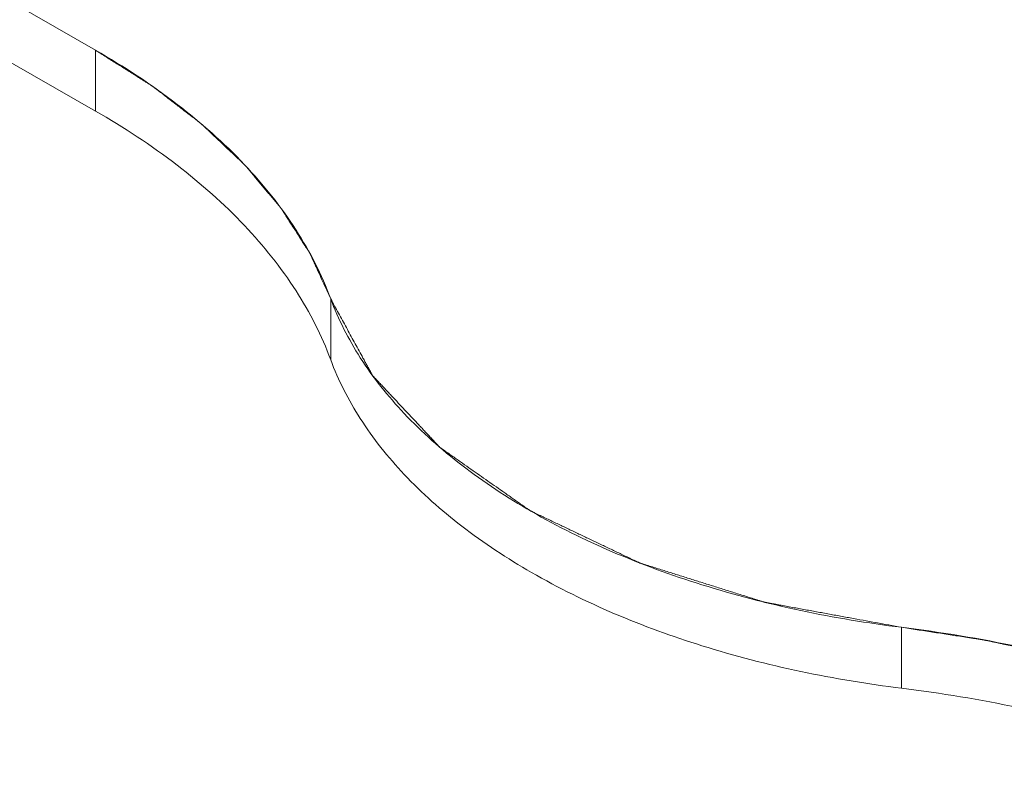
# Model space of a CAD drawing. Header units: centimetres. Extents: x -24.5 to 49.7, y -16.6 to 18.4.
# Tile 102 of 248: x -14.113 to -13.834, y -7.386 to -7.173. Entities that reach past the tile are written whole.
import ezdxf

# ---------------------------------------------------------------- set-up
doc = ezdxf.new("R2010")
doc.units = ezdxf.units.CM
doc.header["$MEASUREMENT"] = 0
doc.layers.add('layer 1', color=7, linetype='Continuous')

msp = doc.modelspace()

# ---------------------------------------------------------------- linework, layer by layer
at = {"layer": 'layer 1', "color": 1, "lineweight": 0}
msp.add_open_spline([(24.98821, 18.39808), (24.98821, 18.39808), (24.98821, -16.60193), (24.98821, -16.60193), (24.98821, -16.60193), (-24.51772, -16.60193), (-24.51772, -16.60193), (-24.51772, -16.60193), (-24.51772, 18.39808), (-24.51772, 18.39808), (-24.51772, 18.39808), (24.98821, 18.39808), (24.98821, 18.39808)], degree=3, knots=[0, 0, 0, 0, 0.25, 0.25, 0.25, 0.5, 0.5, 0.5, 0.75, 0.75, 0.75, 1, 1, 1, 1], dxfattribs=at)
at = {"layer": 'layer 1', "color": 5, "lineweight": 0}
msp.add_open_spline([(-23.26688, 17.18067), (-23.26688, 17.18067), (-23.26688, -15.60944), (-23.26688, -15.60944), (-23.26688, -15.60944), (23.98644, -15.60944), (23.98644, -15.60944)], degree=3, knots=[0, 0, 0, 0, 0.5, 0.5, 0.5, 1, 1, 1, 1], dxfattribs=at)
at = {"layer": 'layer 1', "lineweight": 9}
for points in [[(-18.95873, -7.952), (-18.95873, -7.952), (-13.17496, -4.63457), (-13.17496, -4.63457)], [(-18.91328, -7.95642), (-18.91328, -7.95642), (-13.12951, -4.63898), (-13.12951, -4.63898)], [(-14.4562, -6.77936), (-14.4562, -6.77936), (-13.24876, -7.47192), (-13.24876, -7.47192)], [(-13.26367, -7.47192), (-13.26367, -7.47192), (-14.4562, -6.7879), (-14.4562, -6.7879)], [(-14.09148, -7.18178), (-14.09148, -7.18178), (-14.61719, -6.88024), (-14.61719, -6.88024)], [(-14.09148, -7.19905), (-14.09148, -7.19905), (-14.61719, -6.89752), (-14.61719, -6.89752)], [(-14.09148, -7.18178), (-14.09148, -7.18178), (-14.09148, -7.19905), (-14.09148, -7.19905)], [(-14.0248, -7.25226), (-14.0248, -7.25226), (-14.0248, -7.26954), (-14.0248, -7.26954)], [(-13.86289, -7.34539), (-13.86289, -7.34539), (-13.86289, -7.36267), (-13.86289, -7.36267)]]:
    msp.add_open_spline(points, degree=3, dxfattribs=at)
for points, knots in [([(-14.0248, -7.25226), (-14.02732, -7.24543), (-14.03067, -7.2389), (-14.03462, -7.23276), (-14.03887, -7.22612), (-14.04381, -7.21996), (-14.04922, -7.21425), (-14.0551, -7.20803), (-14.06153, -7.20235), (-14.06832, -7.19714), (-14.07567, -7.19149), (-14.08345, -7.18639), (-14.09148, -7.18178)], [0, 0, 0, 0, 0.25, 0.25, 0.25, 0.5, 0.5, 0.5, 0.75, 0.75, 0.75, 1, 1, 1, 1]), ([(-14.0248, -7.25226), (-14.02516, -7.25146), (-14.02553, -7.25065), (-14.02589, -7.24985), (-14.02627, -7.24905), (-14.02663, -7.24824), (-14.027, -7.24744), (-14.02736, -7.24664), (-14.02773, -7.24583), (-14.0281, -7.24503), (-14.02828, -7.24463), (-14.02847, -7.24423), (-14.02865, -7.24382), (-14.02883, -7.24342), (-14.02901, -7.24302), (-14.0292, -7.24262), (-14.02938, -7.24222), (-14.02956, -7.24182), (-14.02975, -7.24141), (-14.02984, -7.24122), (-14.02994, -7.24101), (-14.03003, -7.24082), (-14.03012, -7.24061), (-14.03021, -7.24041), (-14.0303, -7.24021), (-14.03034, -7.24011), (-14.03039, -7.24001), (-14.03043, -7.23991), (-14.03048, -7.23981), (-14.03053, -7.23971), (-14.03057, -7.23961), (-14.0306, -7.23956), (-14.03062, -7.23951), (-14.03064, -7.23946), (-14.03065, -7.23943), (-14.03067, -7.2394), (-14.03068, -7.23938), (-14.03069, -7.23935), (-14.03072, -7.23933), (-14.03073, -7.23931), (-14.03076, -7.23926), (-14.03079, -7.23921), (-14.03083, -7.23916), (-14.03086, -7.2391), (-14.03089, -7.23905), (-14.03093, -7.239), (-14.03099, -7.23891), (-14.03105, -7.2388), (-14.03112, -7.2387), (-14.03119, -7.2386), (-14.03125, -7.2385), (-14.03131, -7.2384), (-14.03145, -7.2382), (-14.03157, -7.23799), (-14.0317, -7.23779), (-14.03183, -7.23759), (-14.03196, -7.23739), (-14.03209, -7.23718), (-14.03222, -7.23698), (-14.03235, -7.23678), (-14.03248, -7.23658), (-14.03274, -7.23617), (-14.033, -7.23577), (-14.03325, -7.23536), (-14.03377, -7.23456), (-14.03429, -7.23375), (-14.03481, -7.23294), (-14.03532, -7.23213), (-14.03584, -7.23132), (-14.03636, -7.23051), (-14.03662, -7.23011), (-14.03688, -7.22971), (-14.03714, -7.2293), (-14.03727, -7.2291), (-14.0374, -7.2289), (-14.03753, -7.22869), (-14.03766, -7.22849), (-14.03778, -7.22829), (-14.03792, -7.22809), (-14.03804, -7.22789), (-14.03818, -7.22768), (-14.0383, -7.22748), (-14.03837, -7.22738), (-14.03843, -7.22728), (-14.0385, -7.22718), (-14.03856, -7.22708), (-14.03863, -7.22697), (-14.03869, -7.22687), (-14.03873, -7.22683), (-14.03876, -7.22678), (-14.03879, -7.22672), (-14.03882, -7.22667), (-14.03885, -7.22662), (-14.03889, -7.22657), (-14.0389, -7.22654), (-14.03892, -7.22652), (-14.03894, -7.2265), (-14.03895, -7.22647), (-14.03897, -7.22645), (-14.03899, -7.22643), (-14.03903, -7.22638), (-14.03907, -7.22633), (-14.03911, -7.22628), (-14.03919, -7.22619), (-14.03927, -7.22609), (-14.03934, -7.226), (-14.03942, -7.22591), (-14.0395, -7.22581), (-14.03958, -7.22572), (-14.03974, -7.22553), (-14.03989, -7.22535), (-14.04005, -7.22516), (-14.04021, -7.22497), (-14.04036, -7.22479), (-14.04052, -7.2246), (-14.04083, -7.22423), (-14.04115, -7.22385), (-14.04146, -7.22347), (-14.04178, -7.2231), (-14.04209, -7.22273), (-14.0424, -7.22236), (-14.04272, -7.22198), (-14.04303, -7.2216), (-14.04334, -7.22123), (-14.04366, -7.22085), (-14.04397, -7.22048), (-14.04428, -7.22011), (-14.0446, -7.21974), (-14.04491, -7.21936), (-14.04523, -7.21898), (-14.04554, -7.21861), (-14.04585, -7.21824), (-14.04617, -7.21786), (-14.04648, -7.21749), (-14.04679, -7.21711), (-14.04711, -7.21673), (-14.04726, -7.21655), (-14.04743, -7.21636), (-14.04758, -7.21618), (-14.04773, -7.21599), (-14.0479, -7.2158), (-14.04805, -7.21562), (-14.04813, -7.21552), (-14.04821, -7.21543), (-14.04828, -7.21534), (-14.04836, -7.21524), (-14.04844, -7.21515), (-14.04852, -7.21506), (-14.0486, -7.21496), (-14.04868, -7.21487), (-14.04875, -7.21477), (-14.0488, -7.21473), (-14.04883, -7.21468), (-14.04887, -7.21463), (-14.04889, -7.21461), (-14.04892, -7.21458), (-14.04893, -7.21456), (-14.04895, -7.21454), (-14.04897, -7.21451), (-14.04899, -7.21449), (-14.04901, -7.21447), (-14.04904, -7.21444), (-14.04906, -7.21442), (-14.04909, -7.2144), (-14.04911, -7.21437), (-14.04914, -7.21435), (-14.04918, -7.21431), (-14.04923, -7.21426), (-14.04928, -7.21422), (-14.04938, -7.21412), (-14.04948, -7.21403), (-14.04958, -7.21394), (-14.04967, -7.21385), (-14.04977, -7.21376), (-14.04986, -7.21366), (-14.04996, -7.21357), (-14.05006, -7.21348), (-14.05016, -7.21339), (-14.05035, -7.2132), (-14.05055, -7.21302), (-14.05074, -7.21283), (-14.05093, -7.21265), (-14.05113, -7.21246), (-14.05133, -7.21228), (-14.05171, -7.21191), (-14.0521, -7.21154), (-14.05249, -7.21118), (-14.05288, -7.2108), (-14.05326, -7.21044), (-14.05366, -7.21007), (-14.05404, -7.2097), (-14.05443, -7.20934), (-14.05482, -7.20896), (-14.05521, -7.2086), (-14.0556, -7.20823), (-14.05598, -7.20786), (-14.05638, -7.20749), (-14.05676, -7.20712), (-14.05715, -7.20676), (-14.05754, -7.20638), (-14.05793, -7.20602), (-14.05832, -7.20565), (-14.05871, -7.20528), (-14.0591, -7.20491), (-14.05948, -7.20454), (-14.05968, -7.20436), (-14.05988, -7.20417), (-14.06007, -7.20399), (-14.06026, -7.20381), (-14.06046, -7.20362), (-14.06065, -7.20344), (-14.06075, -7.20334), (-14.06085, -7.20325), (-14.06095, -7.20316), (-14.06104, -7.20307), (-14.06114, -7.20298), (-14.06123, -7.20288), (-14.06128, -7.20284), (-14.06133, -7.20279), (-14.06138, -7.20274), (-14.0614, -7.20272), (-14.06143, -7.2027), (-14.06146, -7.20268), (-14.06148, -7.20266), (-14.06151, -7.20264), (-14.06154, -7.20262), (-14.06159, -7.20258), (-14.06165, -7.20253), (-14.0617, -7.20249), (-14.06175, -7.20245), (-14.06181, -7.20241), (-14.06186, -7.20236), (-14.06208, -7.2022), (-14.06229, -7.20203), (-14.06251, -7.20187), (-14.06272, -7.2017), (-14.06294, -7.20154), (-14.06316, -7.20137), (-14.06338, -7.2012), (-14.06359, -7.20104), (-14.06381, -7.20087), (-14.06402, -7.2007), (-14.06424, -7.20054), (-14.06446, -7.20037), (-14.06489, -7.20003), (-14.06532, -7.1997), (-14.06575, -7.19937), (-14.06662, -7.1987), (-14.06748, -7.19804), (-14.06834, -7.19737), (-14.06922, -7.1967), (-14.07008, -7.19604), (-14.07094, -7.19537), (-14.07137, -7.19504), (-14.07181, -7.1947), (-14.07224, -7.19437), (-14.07246, -7.19421), (-14.07267, -7.19404), (-14.07289, -7.19387), (-14.0731, -7.19371), (-14.07332, -7.19354), (-14.07354, -7.19337), (-14.07376, -7.19321), (-14.07397, -7.19304), (-14.07418, -7.19287), (-14.0743, -7.19279), (-14.0744, -7.19271), (-14.07451, -7.19262), (-14.07462, -7.19254), (-14.07473, -7.19246), (-14.07484, -7.19237), (-14.07489, -7.19233), (-14.07494, -7.19229), (-14.075, -7.19225), (-14.07505, -7.1922), (-14.0751, -7.19217), (-14.07516, -7.19213), (-14.07519, -7.1921), (-14.07521, -7.19208), (-14.07524, -7.19206), (-14.07527, -7.19204), (-14.0753, -7.19202), (-14.07533, -7.192), (-14.07539, -7.19196), (-14.07546, -7.19192), (-14.07552, -7.19188), (-14.07565, -7.1918), (-14.07577, -7.19172), (-14.0759, -7.19164), (-14.07603, -7.19156), (-14.07615, -7.19148), (-14.07628, -7.1914), (-14.07653, -7.19124), (-14.07679, -7.19108), (-14.07704, -7.19092), (-14.0773, -7.19076), (-14.07755, -7.19059), (-14.0778, -7.19044), (-14.07831, -7.19012), (-14.07882, -7.18979), (-14.07932, -7.18948), (-14.07983, -7.18915), (-14.08033, -7.18883), (-14.08084, -7.18851), (-14.08134, -7.18819), (-14.08186, -7.18787), (-14.08236, -7.18755), (-14.08338, -7.18691), (-14.08439, -7.18627), (-14.0854, -7.18563), (-14.08642, -7.18499), (-14.08743, -7.18435), (-14.08844, -7.1837), (-14.08945, -7.18306), (-14.09047, -7.18242), (-14.09148, -7.18178)], [0, 0, 0, 0, 0.009524, 0.009524, 0.009524, 0.019048, 0.019048, 0.019048, 0.028571, 0.028571, 0.028571, 0.038095, 0.038095, 0.038095, 0.047619, 0.047619, 0.047619, 0.057143, 0.057143, 0.057143, 0.066667, 0.066667, 0.066667, 0.07619, 0.07619, 0.07619, 0.085714, 0.085714, 0.085714, 0.095238, 0.095238, 0.095238, 0.104762, 0.104762, 0.104762, 0.114286, 0.114286, 0.114286, 0.12381, 0.12381, 0.12381, 0.133333, 0.133333, 0.133333, 0.142857, 0.142857, 0.142857, 0.152381, 0.152381, 0.152381, 0.161905, 0.161905, 0.161905, 0.171429, 0.171429, 0.171429, 0.180952, 0.180952, 0.180952, 0.190476, 0.190476, 0.190476, 0.2, 0.2, 0.2, 0.209524, 0.209524, 0.209524, 0.219048, 0.219048, 0.219048, 0.228571, 0.228571, 0.228571, 0.238095, 0.238095, 0.238095, 0.247619, 0.247619, 0.247619, 0.257143, 0.257143, 0.257143, 0.266667, 0.266667, 0.266667, 0.27619, 0.27619, 0.27619, 0.285714, 0.285714, 0.285714, 0.295238, 0.295238, 0.295238, 0.304762, 0.304762, 0.304762, 0.314286, 0.314286, 0.314286, 0.32381, 0.32381, 0.32381, 0.333333, 0.333333, 0.333333, 0.342857, 0.342857, 0.342857, 0.352381, 0.352381, 0.352381, 0.361905, 0.361905, 0.361905, 0.371429, 0.371429, 0.371429, 0.380952, 0.380952, 0.380952, 0.390476, 0.390476, 0.390476, 0.4, 0.4, 0.4, 0.409524, 0.409524, 0.409524, 0.419048, 0.419048, 0.419048, 0.428571, 0.428571, 0.428571, 0.438095, 0.438095, 0.438095, 0.447619, 0.447619, 0.447619, 0.457143, 0.457143, 0.457143, 0.466667, 0.466667, 0.466667, 0.47619, 0.47619, 0.47619, 0.485714, 0.485714, 0.485714, 0.495238, 0.495238, 0.495238, 0.504762, 0.504762, 0.504762, 0.514286, 0.514286, 0.514286, 0.52381, 0.52381, 0.52381, 0.533333, 0.533333, 0.533333, 0.542857, 0.542857, 0.542857, 0.552381, 0.552381, 0.552381, 0.561905, 0.561905, 0.561905, 0.571429, 0.571429, 0.571429, 0.580952, 0.580952, 0.580952, 0.590476, 0.590476, 0.590476, 0.6, 0.6, 0.6, 0.609524, 0.609524, 0.609524, 0.619048, 0.619048, 0.619048, 0.628571, 0.628571, 0.628571, 0.638095, 0.638095, 0.638095, 0.647619, 0.647619, 0.647619, 0.657143, 0.657143, 0.657143, 0.666667, 0.666667, 0.666667, 0.67619, 0.67619, 0.67619, 0.685714, 0.685714, 0.685714, 0.695238, 0.695238, 0.695238, 0.704762, 0.704762, 0.704762, 0.714286, 0.714286, 0.714286, 0.72381, 0.72381, 0.72381, 0.733333, 0.733333, 0.733333, 0.742857, 0.742857, 0.742857, 0.752381, 0.752381, 0.752381, 0.761905, 0.761905, 0.761905, 0.771429, 0.771429, 0.771429, 0.780952, 0.780952, 0.780952, 0.790476, 0.790476, 0.790476, 0.8, 0.8, 0.8, 0.809524, 0.809524, 0.809524, 0.819048, 0.819048, 0.819048, 0.828571, 0.828571, 0.828571, 0.838095, 0.838095, 0.838095, 0.847619, 0.847619, 0.847619, 0.857143, 0.857143, 0.857143, 0.866667, 0.866667, 0.866667, 0.87619, 0.87619, 0.87619, 0.885714, 0.885714, 0.885714, 0.895238, 0.895238, 0.895238, 0.904762, 0.904762, 0.904762, 0.914286, 0.914286, 0.914286, 0.92381, 0.92381, 0.92381, 0.933333, 0.933333, 0.933333, 0.942857, 0.942857, 0.942857, 0.952381, 0.952381, 0.952381, 0.961905, 0.961905, 0.961905, 0.971429, 0.971429, 0.971429, 0.980952, 0.980952, 0.980952, 0.990476, 0.990476, 0.990476, 1, 1, 1, 1]), ([(-14.0248, -7.26954), (-14.02732, -7.26271), (-14.03067, -7.25616), (-14.03462, -7.25002), (-14.03887, -7.2434), (-14.04381, -7.23723), (-14.04922, -7.23151), (-14.0551, -7.2253), (-14.06153, -7.21962), (-14.06832, -7.2144), (-14.07567, -7.20875), (-14.08345, -7.20366), (-14.09148, -7.19905)], [0, 0, 0, 0, 0.25, 0.25, 0.25, 0.5, 0.5, 0.5, 0.75, 0.75, 0.75, 1, 1, 1, 1]), ([(-14.0248, -7.25226), (-14.02264, -7.2581), (-14.01977, -7.2637), (-14.01641, -7.26895), (-14.01277, -7.27462), (-14.00854, -7.27989), (-14.00393, -7.28478), (-13.99891, -7.29009), (-13.99342, -7.29495), (-13.98763, -7.29942), (-13.98135, -7.30425), (-13.97472, -7.30861), (-13.96785, -7.31256), (-13.96047, -7.31681), (-13.95281, -7.32058), (-13.94498, -7.32395), (-13.93666, -7.32752), (-13.92816, -7.33063), (-13.91951, -7.33333), (-13.90108, -7.3391), (-13.88204, -7.34303), (-13.86289, -7.34539)], [0, 0, 0, 0, 0.142857, 0.142857, 0.142857, 0.285714, 0.285714, 0.285714, 0.428571, 0.428571, 0.428571, 0.571429, 0.571429, 0.571429, 0.714286, 0.714286, 0.714286, 0.857143, 0.857143, 0.857143, 1, 1, 1, 1]), ([(-14.0248, -7.25226), (-14.02405, -7.25362), (-14.02332, -7.25498), (-14.02258, -7.25634), (-14.02183, -7.2577), (-14.02109, -7.25905), (-14.02035, -7.26041), (-14.01998, -7.26109), (-14.01961, -7.26176), (-14.01924, -7.26245), (-14.01887, -7.26313), (-14.0185, -7.2638), (-14.01813, -7.26448), (-14.01776, -7.26516), (-14.01739, -7.26584), (-14.01702, -7.26652), (-14.01665, -7.2672), (-14.01628, -7.26788), (-14.01591, -7.26855), (-14.01573, -7.2689), (-14.01554, -7.26923), (-14.01535, -7.26957), (-14.01517, -7.26992), (-14.01498, -7.27025), (-14.0148, -7.27059), (-14.01462, -7.27093), (-14.01443, -7.27127), (-14.01424, -7.27161), (-14.01415, -7.27178), (-14.01406, -7.27195), (-14.01397, -7.27211), (-14.01387, -7.27229), (-14.01378, -7.27246), (-14.01369, -7.27263), (-14.0136, -7.2728), (-14.01351, -7.27297), (-14.01341, -7.27313), (-14.01337, -7.27322), (-14.01332, -7.27331), (-14.01327, -7.27339), (-14.01322, -7.27348), (-14.01318, -7.27356), (-14.01313, -7.27365), (-14.01311, -7.27369), (-14.01308, -7.27373), (-14.01306, -7.27377), (-14.01304, -7.27382), (-14.01302, -7.27386), (-14.01299, -7.2739), (-14.01299, -7.27392), (-14.01297, -7.27394), (-14.01296, -7.27396), (-14.01295, -7.27398), (-14.01295, -7.27398), (-14.01294, -7.274), (-14.01293, -7.27401), (-14.01292, -7.27401), (-14.01291, -7.27403), (-14.01289, -7.27405), (-14.01287, -7.27406), (-14.01285, -7.27408), (-14.01284, -7.2741), (-14.01282, -7.27412), (-14.0128, -7.27415), (-14.01273, -7.27422), (-14.01265, -7.27431), (-14.01258, -7.27438), (-14.0125, -7.27446), (-14.01242, -7.27455), (-14.01235, -7.27462), (-14.01228, -7.2747), (-14.0122, -7.27479), (-14.01213, -7.27486), (-14.01205, -7.27494), (-14.01197, -7.27502), (-14.0119, -7.2751), (-14.01175, -7.27526), (-14.0116, -7.27542), (-14.01145, -7.27558), (-14.01115, -7.2759), (-14.01086, -7.27622), (-14.01055, -7.27654), (-14.01026, -7.27686), (-14.00996, -7.27717), (-14.00966, -7.27749), (-14.00936, -7.27781), (-14.00906, -7.27813), (-14.00876, -7.27845), (-14.00846, -7.27877), (-14.00817, -7.27909), (-14.00786, -7.27941), (-14.00757, -7.27973), (-14.00727, -7.28005), (-14.00696, -7.28036), (-14.00637, -7.281), (-14.00577, -7.28164), (-14.00517, -7.28228), (-14.00457, -7.28292), (-14.00398, -7.28356), (-14.00338, -7.28419), (-14.00278, -7.28483), (-14.00218, -7.28547), (-14.00158, -7.28611), (-14.00098, -7.28675), (-14.00039, -7.28738), (-13.99979, -7.28802), (-13.99949, -7.28834), (-13.99919, -7.28866), (-13.99889, -7.28897), (-13.99859, -7.2893), (-13.99829, -7.28961), (-13.998, -7.28994), (-13.99769, -7.29025), (-13.99739, -7.29057), (-13.9971, -7.29089), (-13.9968, -7.29121), (-13.9965, -7.29153), (-13.9962, -7.29185), (-13.9959, -7.29216), (-13.9956, -7.29249), (-13.99531, -7.2928), (-13.99515, -7.29296), (-13.995, -7.29313), (-13.99486, -7.29328), (-13.99478, -7.29336), (-13.9947, -7.29344), (-13.99463, -7.29352), (-13.99455, -7.2936), (-13.99448, -7.29368), (-13.99441, -7.29376), (-13.99433, -7.29384), (-13.99426, -7.29392), (-13.99418, -7.294), (-13.9941, -7.29408), (-13.99403, -7.29416), (-13.99396, -7.29424), (-13.99394, -7.29426), (-13.99392, -7.29428), (-13.9939, -7.2943), (-13.99388, -7.29432), (-13.99387, -7.29434), (-13.99384, -7.29436), (-13.99384, -7.29437), (-13.99383, -7.29438), (-13.99382, -7.29439), (-13.99381, -7.2944), (-13.99379, -7.2944), (-13.99378, -7.29442), (-13.99376, -7.29443), (-13.99373, -7.29445), (-13.99371, -7.29447), (-13.99365, -7.2945), (-13.99361, -7.29454), (-13.99356, -7.29457), (-13.99351, -7.29461), (-13.99346, -7.29464), (-13.99341, -7.29468), (-13.99331, -7.29475), (-13.9932, -7.29482), (-13.99311, -7.29489), (-13.99301, -7.29496), (-13.99291, -7.29503), (-13.99281, -7.2951), (-13.99261, -7.29524), (-13.99241, -7.29538), (-13.99221, -7.29552), (-13.99201, -7.29566), (-13.99181, -7.2958), (-13.99161, -7.29594), (-13.99141, -7.29608), (-13.99121, -7.29622), (-13.99101, -7.29636), (-13.99061, -7.29664), (-13.99021, -7.29692), (-13.98981, -7.2972), (-13.98941, -7.29748), (-13.98901, -7.29776), (-13.98861, -7.29804), (-13.98821, -7.29833), (-13.98781, -7.29861), (-13.98741, -7.29888), (-13.98661, -7.29944), (-13.98581, -7.30001), (-13.98501, -7.30057), (-13.98422, -7.30113), (-13.98342, -7.30168), (-13.98261, -7.30225), (-13.98181, -7.30281), (-13.98102, -7.30337), (-13.98022, -7.30393), (-13.97942, -7.30449), (-13.97862, -7.30505), (-13.97782, -7.30561), (-13.97702, -7.30618), (-13.97622, -7.30674), (-13.97542, -7.30729), (-13.97502, -7.30757), (-13.97462, -7.30785), (-13.97422, -7.30814), (-13.97382, -7.30842), (-13.97342, -7.3087), (-13.97302, -7.30898), (-13.97262, -7.30926), (-13.97222, -7.30954), (-13.97182, -7.30982), (-13.97162, -7.30996), (-13.97142, -7.3101), (-13.97122, -7.31024), (-13.97103, -7.31038), (-13.97082, -7.31052), (-13.97063, -7.31066), (-13.97042, -7.3108), (-13.97023, -7.31094), (-13.97002, -7.31108), (-13.96983, -7.31122), (-13.96962, -7.31136), (-13.96943, -7.3115), (-13.96933, -7.31157), (-13.96923, -7.31164), (-13.96912, -7.31171), (-13.96902, -7.31178), (-13.96893, -7.31185), (-13.96883, -7.31192), (-13.96878, -7.31196), (-13.96873, -7.31199), (-13.96867, -7.31203), (-13.96862, -7.31206), (-13.96857, -7.3121), (-13.96853, -7.31213), (-13.96848, -7.31217), (-13.96843, -7.3122), (-13.96838, -7.31224), (-13.96835, -7.31225), (-13.96833, -7.31227), (-13.9683, -7.31229), (-13.96828, -7.31231), (-13.96825, -7.31232), (-13.96822, -7.31234), (-13.9682, -7.31236), (-13.96817, -7.31237), (-13.96813, -7.31239), (-13.9681, -7.3124), (-13.96808, -7.31242), (-13.96804, -7.31243), (-13.96798, -7.31246), (-13.96792, -7.31249), (-13.96787, -7.31251), (-13.9678, -7.31254), (-13.96774, -7.31258), (-13.96768, -7.3126), (-13.96762, -7.31263), (-13.96756, -7.31266), (-13.9675, -7.31269), (-13.96737, -7.31275), (-13.96725, -7.3128), (-13.96713, -7.31286), (-13.96701, -7.31292), (-13.96689, -7.31298), (-13.96677, -7.31303), (-13.96653, -7.31315), (-13.96628, -7.31327), (-13.96604, -7.31338), (-13.9658, -7.3135), (-13.96555, -7.31362), (-13.96531, -7.31373), (-13.96507, -7.31385), (-13.96483, -7.31396), (-13.96458, -7.31408), (-13.96434, -7.31419), (-13.9641, -7.31431), (-13.96385, -7.31442), (-13.96337, -7.31466), (-13.96288, -7.31489), (-13.9624, -7.31512), (-13.96191, -7.31535), (-13.96143, -7.31558), (-13.96094, -7.31582), (-13.96046, -7.31605), (-13.95997, -7.31628), (-13.95948, -7.31651), (-13.95851, -7.31697), (-13.95754, -7.31743), (-13.95657, -7.3179), (-13.9556, -7.31836), (-13.95463, -7.31882), (-13.95366, -7.31929), (-13.95269, -7.31975), (-13.95172, -7.32022), (-13.95075, -7.32067), (-13.94977, -7.32114), (-13.9488, -7.3216), (-13.94783, -7.32206), (-13.94686, -7.32253), (-13.94588, -7.32299), (-13.94491, -7.32345), (-13.94443, -7.32369), (-13.94394, -7.32392), (-13.94346, -7.32415), (-13.94298, -7.32438), (-13.94249, -7.32461), (-13.94201, -7.32484), (-13.94151, -7.32507), (-13.94103, -7.3253), (-13.94054, -7.32553), (-13.9403, -7.32565), (-13.94006, -7.32577), (-13.93982, -7.32589), (-13.93957, -7.326), (-13.93934, -7.32612), (-13.93909, -7.32623), (-13.93884, -7.32634), (-13.9386, -7.32646), (-13.93836, -7.32657), (-13.93824, -7.32664), (-13.93812, -7.32669), (-13.93799, -7.32675), (-13.93787, -7.32681), (-13.93775, -7.32687), (-13.93763, -7.32693), (-13.93757, -7.32695), (-13.93751, -7.32698), (-13.93745, -7.32701), (-13.93739, -7.32704), (-13.93733, -7.32707), (-13.93727, -7.3271), (-13.93724, -7.32712), (-13.93721, -7.32713), (-13.93718, -7.32714), (-13.93714, -7.32716), (-13.93711, -7.32716), (-13.93708, -7.32718), (-13.93704, -7.32719), (-13.93701, -7.3272), (-13.93697, -7.32721), (-13.93694, -7.32722), (-13.9369, -7.32724), (-13.93687, -7.32724), (-13.93673, -7.32728), (-13.93659, -7.32733), (-13.93645, -7.32738), (-13.93631, -7.32742), (-13.93618, -7.32746), (-13.93604, -7.3275), (-13.9359, -7.32754), (-13.93577, -7.32759), (-13.93562, -7.32764), (-13.93548, -7.32768), (-13.93534, -7.32772), (-13.93521, -7.32776), (-13.93493, -7.32785), (-13.93466, -7.32794), (-13.93438, -7.32803), (-13.93383, -7.3282), (-13.93327, -7.32837), (-13.93272, -7.32855), (-13.93216, -7.32872), (-13.93161, -7.32889), (-13.93106, -7.32907), (-13.9305, -7.32924), (-13.92995, -7.32942), (-13.92939, -7.3296), (-13.92884, -7.32976), (-13.92829, -7.32994), (-13.92773, -7.33012), (-13.92718, -7.33029), (-13.92662, -7.33046), (-13.92608, -7.33064), (-13.92496, -7.33099), (-13.92385, -7.33133), (-13.92275, -7.33168), (-13.92164, -7.33203), (-13.92054, -7.33238), (-13.91943, -7.33272), (-13.91832, -7.33307), (-13.91721, -7.33343), (-13.9161, -7.33377), (-13.915, -7.33412), (-13.91389, -7.33447), (-13.91278, -7.33482), (-13.91223, -7.33499), (-13.91168, -7.33516), (-13.91112, -7.33534), (-13.91057, -7.33551), (-13.91002, -7.33569), (-13.90946, -7.33586), (-13.90891, -7.33603), (-13.90835, -7.33621), (-13.9078, -7.33638), (-13.90725, -7.33655), (-13.90669, -7.33673), (-13.90614, -7.3369), (-13.90558, -7.33708), (-13.90503, -7.33725), (-13.90448, -7.33742), (-13.9042, -7.33752), (-13.90393, -7.3376), (-13.90364, -7.33768), (-13.90351, -7.33773), (-13.90337, -7.33778), (-13.90323, -7.33782), (-13.9031, -7.33786), (-13.90296, -7.3379), (-13.90282, -7.33795), (-13.90268, -7.33799), (-13.90254, -7.33804), (-13.9024, -7.33808), (-13.90226, -7.33812), (-13.90213, -7.33817), (-13.90199, -7.33821), (-13.90195, -7.33822), (-13.90192, -7.33823), (-13.90188, -7.33824), (-13.90185, -7.33825), (-13.90181, -7.33827), (-13.90178, -7.33827), (-13.90174, -7.33829), (-13.90171, -7.3383), (-13.90167, -7.3383), (-13.90164, -7.33831), (-13.90159, -7.33832), (-13.90156, -7.33832), (-13.90148, -7.33834), (-13.9014, -7.33835), (-13.90133, -7.33837), (-13.90126, -7.33838), (-13.90118, -7.33839), (-13.9011, -7.33841), (-13.90095, -7.33844), (-13.9008, -7.33846), (-13.90065, -7.33849), (-13.9005, -7.33852), (-13.90034, -7.33855), (-13.90019, -7.33858), (-13.89989, -7.33863), (-13.89958, -7.33868), (-13.89928, -7.33874), (-13.89898, -7.33879), (-13.89868, -7.33885), (-13.89837, -7.33891), (-13.89807, -7.33896), (-13.89776, -7.33902), (-13.89746, -7.33908), (-13.89686, -7.33918), (-13.89625, -7.33929), (-13.89564, -7.33941), (-13.89504, -7.33952), (-13.89443, -7.33963), (-13.89382, -7.33974), (-13.89322, -7.33985), (-13.89261, -7.33996), (-13.892, -7.34007), (-13.89079, -7.34029), (-13.88958, -7.34052), (-13.88836, -7.34073), (-13.88715, -7.34096), (-13.88594, -7.34118), (-13.88473, -7.3414), (-13.88351, -7.34163), (-13.8823, -7.34184), (-13.88109, -7.34207), (-13.87987, -7.34229), (-13.87866, -7.34251), (-13.87745, -7.34273), (-13.87502, -7.34318), (-13.87259, -7.34362), (-13.87017, -7.34406), (-13.86774, -7.34451), (-13.86531, -7.34495), (-13.86289, -7.34539)], [0, 0, 0, 0, 0.00641, 0.00641, 0.00641, 0.012821, 0.012821, 0.012821, 0.019231, 0.019231, 0.019231, 0.025641, 0.025641, 0.025641, 0.032051, 0.032051, 0.032051, 0.038462, 0.038462, 0.038462, 0.044872, 0.044872, 0.044872, 0.051282, 0.051282, 0.051282, 0.057692, 0.057692, 0.057692, 0.064103, 0.064103, 0.064103, 0.070513, 0.070513, 0.070513, 0.076923, 0.076923, 0.076923, 0.083333, 0.083333, 0.083333, 0.089744, 0.089744, 0.089744, 0.096154, 0.096154, 0.096154, 0.102564, 0.102564, 0.102564, 0.108974, 0.108974, 0.108974, 0.115385, 0.115385, 0.115385, 0.121795, 0.121795, 0.121795, 0.128205, 0.128205, 0.128205, 0.134615, 0.134615, 0.134615, 0.141026, 0.141026, 0.141026, 0.147436, 0.147436, 0.147436, 0.153846, 0.153846, 0.153846, 0.160256, 0.160256, 0.160256, 0.166667, 0.166667, 0.166667, 0.173077, 0.173077, 0.173077, 0.179487, 0.179487, 0.179487, 0.185897, 0.185897, 0.185897, 0.192308, 0.192308, 0.192308, 0.198718, 0.198718, 0.198718, 0.205128, 0.205128, 0.205128, 0.211538, 0.211538, 0.211538, 0.217949, 0.217949, 0.217949, 0.224359, 0.224359, 0.224359, 0.230769, 0.230769, 0.230769, 0.237179, 0.237179, 0.237179, 0.24359, 0.24359, 0.24359, 0.25, 0.25, 0.25, 0.25641, 0.25641, 0.25641, 0.262821, 0.262821, 0.262821, 0.269231, 0.269231, 0.269231, 0.275641, 0.275641, 0.275641, 0.282051, 0.282051, 0.282051, 0.288462, 0.288462, 0.288462, 0.294872, 0.294872, 0.294872, 0.301282, 0.301282, 0.301282, 0.307692, 0.307692, 0.307692, 0.314103, 0.314103, 0.314103, 0.320513, 0.320513, 0.320513, 0.326923, 0.326923, 0.326923, 0.333333, 0.333333, 0.333333, 0.339744, 0.339744, 0.339744, 0.346154, 0.346154, 0.346154, 0.352564, 0.352564, 0.352564, 0.358974, 0.358974, 0.358974, 0.365385, 0.365385, 0.365385, 0.371795, 0.371795, 0.371795, 0.378205, 0.378205, 0.378205, 0.384615, 0.384615, 0.384615, 0.391026, 0.391026, 0.391026, 0.397436, 0.397436, 0.397436, 0.403846, 0.403846, 0.403846, 0.410256, 0.410256, 0.410256, 0.416667, 0.416667, 0.416667, 0.423077, 0.423077, 0.423077, 0.429487, 0.429487, 0.429487, 0.435897, 0.435897, 0.435897, 0.442308, 0.442308, 0.442308, 0.448718, 0.448718, 0.448718, 0.455128, 0.455128, 0.455128, 0.461538, 0.461538, 0.461538, 0.467949, 0.467949, 0.467949, 0.474359, 0.474359, 0.474359, 0.480769, 0.480769, 0.480769, 0.487179, 0.487179, 0.487179, 0.49359, 0.49359, 0.49359, 0.5, 0.5, 0.5, 0.50641, 0.50641, 0.50641, 0.512821, 0.512821, 0.512821, 0.519231, 0.519231, 0.519231, 0.525641, 0.525641, 0.525641, 0.532051, 0.532051, 0.532051, 0.538462, 0.538462, 0.538462, 0.544872, 0.544872, 0.544872, 0.551282, 0.551282, 0.551282, 0.557692, 0.557692, 0.557692, 0.564103, 0.564103, 0.564103, 0.570513, 0.570513, 0.570513, 0.576923, 0.576923, 0.576923, 0.583333, 0.583333, 0.583333, 0.589744, 0.589744, 0.589744, 0.596154, 0.596154, 0.596154, 0.602564, 0.602564, 0.602564, 0.608974, 0.608974, 0.608974, 0.615385, 0.615385, 0.615385, 0.621795, 0.621795, 0.621795, 0.628205, 0.628205, 0.628205, 0.634615, 0.634615, 0.634615, 0.641026, 0.641026, 0.641026, 0.647436, 0.647436, 0.647436, 0.653846, 0.653846, 0.653846, 0.660256, 0.660256, 0.660256, 0.666667, 0.666667, 0.666667, 0.673077, 0.673077, 0.673077, 0.679487, 0.679487, 0.679487, 0.685897, 0.685897, 0.685897, 0.692308, 0.692308, 0.692308, 0.698718, 0.698718, 0.698718, 0.705128, 0.705128, 0.705128, 0.711538, 0.711538, 0.711538, 0.717949, 0.717949, 0.717949, 0.724359, 0.724359, 0.724359, 0.730769, 0.730769, 0.730769, 0.737179, 0.737179, 0.737179, 0.74359, 0.74359, 0.74359, 0.75, 0.75, 0.75, 0.75641, 0.75641, 0.75641, 0.762821, 0.762821, 0.762821, 0.769231, 0.769231, 0.769231, 0.775641, 0.775641, 0.775641, 0.782051, 0.782051, 0.782051, 0.788462, 0.788462, 0.788462, 0.794872, 0.794872, 0.794872, 0.801282, 0.801282, 0.801282, 0.807692, 0.807692, 0.807692, 0.814103, 0.814103, 0.814103, 0.820513, 0.820513, 0.820513, 0.826923, 0.826923, 0.826923, 0.833333, 0.833333, 0.833333, 0.839744, 0.839744, 0.839744, 0.846154, 0.846154, 0.846154, 0.852564, 0.852564, 0.852564, 0.858974, 0.858974, 0.858974, 0.865385, 0.865385, 0.865385, 0.871795, 0.871795, 0.871795, 0.878205, 0.878205, 0.878205, 0.884615, 0.884615, 0.884615, 0.891026, 0.891026, 0.891026, 0.897436, 0.897436, 0.897436, 0.903846, 0.903846, 0.903846, 0.910256, 0.910256, 0.910256, 0.916667, 0.916667, 0.916667, 0.923077, 0.923077, 0.923077, 0.929487, 0.929487, 0.929487, 0.935897, 0.935897, 0.935897, 0.942308, 0.942308, 0.942308, 0.948718, 0.948718, 0.948718, 0.955128, 0.955128, 0.955128, 0.961538, 0.961538, 0.961538, 0.967949, 0.967949, 0.967949, 0.974359, 0.974359, 0.974359, 0.980769, 0.980769, 0.980769, 0.987179, 0.987179, 0.987179, 0.99359, 0.99359, 0.99359, 1, 1, 1, 1]), ([(-13.86289, -7.36267), (-13.88204, -7.3603), (-13.90104, -7.35638), (-13.91951, -7.3506), (-13.93629, -7.34536), (-13.95264, -7.33858), (-13.96784, -7.32983), (-13.97472, -7.32587), (-13.98135, -7.32152), (-13.98763, -7.31668), (-13.99342, -7.31223), (-13.99891, -7.30736), (-14.00393, -7.30205), (-14.00854, -7.29716), (-14.01277, -7.29188), (-14.01641, -7.28621), (-14.01977, -7.28096), (-14.02264, -7.27537), (-14.0248, -7.26954)], [0, 0, 0, 0, 0.166667, 0.166667, 0.166667, 0.333333, 0.333333, 0.333333, 0.5, 0.5, 0.5, 0.666667, 0.666667, 0.666667, 0.833333, 0.833333, 0.833333, 1, 1, 1, 1]), ([(-13.74068, -7.38356), (-13.75839, -7.3734), (-13.77743, -7.36552), (-13.79698, -7.35942), (-13.81848, -7.3527), (-13.8406, -7.34815), (-13.86289, -7.34539)], [0, 0, 0, 0, 0.5, 0.5, 0.5, 1, 1, 1, 1]), ([(-13.74068, -7.38356), (-13.74282, -7.38244), (-13.74497, -7.38132), (-13.7471, -7.38021), (-13.74818, -7.37965), (-13.74925, -7.37909), (-13.75032, -7.37853), (-13.75086, -7.37825), (-13.75139, -7.37797), (-13.75192, -7.37769), (-13.75246, -7.37741), (-13.753, -7.37713), (-13.75353, -7.37685), (-13.75407, -7.37657), (-13.7546, -7.37629), (-13.75514, -7.37602), (-13.75541, -7.37588), (-13.75568, -7.37574), (-13.75594, -7.3756), (-13.75621, -7.37545), (-13.75648, -7.37531), (-13.75674, -7.37517), (-13.75688, -7.3751), (-13.75701, -7.37503), (-13.75714, -7.37496), (-13.75729, -7.37489), (-13.75742, -7.37483), (-13.75755, -7.37476), (-13.75762, -7.37472), (-13.75769, -7.37469), (-13.75775, -7.37465), (-13.75778, -7.37463), (-13.75782, -7.37462), (-13.75785, -7.3746), (-13.75789, -7.37458), (-13.75792, -7.37457), (-13.75796, -7.37456), (-13.75804, -7.37452), (-13.75811, -7.37449), (-13.75818, -7.37446), (-13.75825, -7.37443), (-13.75833, -7.3744), (-13.7584, -7.37437), (-13.75868, -7.37424), (-13.75898, -7.37412), (-13.75927, -7.37399), (-13.75956, -7.37387), (-13.75984, -7.37374), (-13.76013, -7.37362), (-13.76043, -7.37349), (-13.76071, -7.37337), (-13.761, -7.37324), (-13.76129, -7.37312), (-13.76158, -7.373), (-13.76187, -7.37287), (-13.76245, -7.37262), (-13.76303, -7.37237), (-13.76361, -7.37212), (-13.76477, -7.37163), (-13.76592, -7.37113), (-13.76708, -7.37063), (-13.76824, -7.37013), (-13.7694, -7.36963), (-13.77056, -7.36913), (-13.77114, -7.36888), (-13.77171, -7.36863), (-13.7723, -7.36838), (-13.77258, -7.36826), (-13.77287, -7.36813), (-13.77316, -7.36801), (-13.77345, -7.36788), (-13.77374, -7.36776), (-13.77403, -7.36763), (-13.77432, -7.36751), (-13.77461, -7.36739), (-13.7749, -7.36726), (-13.77504, -7.3672), (-13.77519, -7.36713), (-13.77533, -7.36707), (-13.77548, -7.36701), (-13.77563, -7.36695), (-13.77577, -7.36689), (-13.77584, -7.36685), (-13.77591, -7.36683), (-13.77598, -7.36679), (-13.77605, -7.36676), (-13.77613, -7.36673), (-13.7762, -7.3667), (-13.77624, -7.36669), (-13.77627, -7.36666), (-13.77631, -7.36665), (-13.77635, -7.36664), (-13.77638, -7.36662), (-13.77643, -7.36661), (-13.7765, -7.36658), (-13.77659, -7.36655), (-13.77667, -7.36652), (-13.77683, -7.36647), (-13.77699, -7.36641), (-13.77715, -7.36635), (-13.77731, -7.3663), (-13.77747, -7.36624), (-13.77763, -7.36619), (-13.77795, -7.36607), (-13.77827, -7.36596), (-13.77859, -7.36585), (-13.77891, -7.36574), (-13.77923, -7.36562), (-13.77955, -7.36551), (-13.78019, -7.36529), (-13.78083, -7.36507), (-13.78147, -7.36484), (-13.78212, -7.36462), (-13.78276, -7.36439), (-13.7834, -7.36417), (-13.78404, -7.36394), (-13.78468, -7.36372), (-13.78532, -7.36349), (-13.78596, -7.36327), (-13.7866, -7.36305), (-13.78724, -7.36282), (-13.78788, -7.3626), (-13.78853, -7.36237), (-13.78917, -7.36215), (-13.78981, -7.36192), (-13.79045, -7.3617), (-13.79109, -7.36148), (-13.79173, -7.36125), (-13.79237, -7.36103), (-13.79301, -7.3608), (-13.79333, -7.36069), (-13.79365, -7.36058), (-13.79397, -7.36047), (-13.7943, -7.36035), (-13.79461, -7.36024), (-13.79494, -7.36013), (-13.79525, -7.36002), (-13.79558, -7.3599), (-13.7959, -7.35979), (-13.79605, -7.35974), (-13.79622, -7.35968), (-13.79638, -7.35962), (-13.79645, -7.35959), (-13.79654, -7.35957), (-13.79662, -7.35954), (-13.7967, -7.35951), (-13.79678, -7.35948), (-13.79685, -7.35945), (-13.79694, -7.35943), (-13.79702, -7.35941), (-13.7971, -7.35939), (-13.79719, -7.35936), (-13.79726, -7.35934), (-13.79735, -7.35932), (-13.79751, -7.35927), (-13.79767, -7.35923), (-13.79783, -7.35918), (-13.79816, -7.3591), (-13.79849, -7.359), (-13.79881, -7.35891), (-13.79914, -7.35882), (-13.79946, -7.35873), (-13.79979, -7.35864), (-13.80012, -7.35855), (-13.80044, -7.35846), (-13.80077, -7.35837), (-13.80142, -7.35818), (-13.80207, -7.35801), (-13.80272, -7.35782), (-13.80337, -7.35764), (-13.80402, -7.35746), (-13.80468, -7.35728), (-13.80532, -7.3571), (-13.80598, -7.35692), (-13.80663, -7.35673), (-13.80728, -7.35655), (-13.80793, -7.35637), (-13.80858, -7.35619), (-13.80924, -7.35601), (-13.80988, -7.35583), (-13.81054, -7.35565), (-13.81119, -7.35546), (-13.81184, -7.35528), (-13.81249, -7.3551), (-13.81314, -7.35492), (-13.81379, -7.35474), (-13.81444, -7.35456), (-13.81477, -7.35447), (-13.8151, -7.35437), (-13.81542, -7.35428), (-13.81575, -7.35419), (-13.81607, -7.35411), (-13.8164, -7.35402), (-13.81656, -7.35397), (-13.81673, -7.35392), (-13.81689, -7.35387), (-13.81705, -7.35383), (-13.81721, -7.35379), (-13.81737, -7.35374), (-13.81746, -7.35372), (-13.81754, -7.35369), (-13.81762, -7.35367), (-13.8177, -7.35365), (-13.81779, -7.35364), (-13.81787, -7.35361), (-13.81796, -7.35359), (-13.81804, -7.35358), (-13.81813, -7.35356), (-13.81821, -7.35354), (-13.81829, -7.35352), (-13.81838, -7.3535), (-13.81872, -7.35343), (-13.81906, -7.35336), (-13.8194, -7.35328), (-13.81973, -7.35321), (-13.82007, -7.35314), (-13.82042, -7.35307), (-13.82075, -7.353), (-13.82109, -7.35293), (-13.82143, -7.35285), (-13.82177, -7.35278), (-13.82211, -7.3527), (-13.82245, -7.35263), (-13.82313, -7.35248), (-13.8238, -7.35234), (-13.82449, -7.3522), (-13.82584, -7.35191), (-13.8272, -7.35161), (-13.82855, -7.35132), (-13.82991, -7.35103), (-13.83127, -7.35074), (-13.83262, -7.35045), (-13.8333, -7.35031), (-13.83398, -7.35016), (-13.83466, -7.35002), (-13.835, -7.34994), (-13.83533, -7.34987), (-13.83567, -7.3498), (-13.83602, -7.34972), (-13.83635, -7.34965), (-13.83669, -7.34957), (-13.83703, -7.3495), (-13.83737, -7.34943), (-13.83771, -7.34936), (-13.83788, -7.34932), (-13.83805, -7.34929), (-13.83822, -7.34925), (-13.83838, -7.34922), (-13.83856, -7.34918), (-13.83873, -7.34914), (-13.83881, -7.34912), (-13.8389, -7.3491), (-13.83898, -7.34909), (-13.83907, -7.34907), (-13.83915, -7.34905), (-13.83923, -7.34903), (-13.83928, -7.34903), (-13.83932, -7.34901), (-13.83936, -7.34901), (-13.8394, -7.349), (-13.83945, -7.34899), (-13.83949, -7.34898), (-13.83959, -7.34897), (-13.83968, -7.34896), (-13.83977, -7.34894), (-13.83996, -7.34891), (-13.84014, -7.34889), (-13.84032, -7.34886), (-13.84051, -7.34883), (-13.84069, -7.3488), (-13.84087, -7.34877), (-13.84124, -7.34872), (-13.84161, -7.34866), (-13.84198, -7.3486), (-13.84234, -7.34855), (-13.84271, -7.34849), (-13.84307, -7.34844), (-13.84381, -7.34832), (-13.84454, -7.34821), (-13.84528, -7.3481), (-13.84601, -7.34799), (-13.84675, -7.34787), (-13.84748, -7.34776), (-13.84821, -7.34765), (-13.84895, -7.34754), (-13.84968, -7.34742), (-13.85115, -7.34719), (-13.85261, -7.34697), (-13.85408, -7.34674), (-13.85555, -7.34652), (-13.85701, -7.34629), (-13.85848, -7.34607), (-13.85995, -7.34584), (-13.86142, -7.34562), (-13.86289, -7.34539)], [0, 0, 0, 0, 0.010204, 0.010204, 0.010204, 0.020408, 0.020408, 0.020408, 0.030612, 0.030612, 0.030612, 0.040816, 0.040816, 0.040816, 0.05102, 0.05102, 0.05102, 0.061224, 0.061224, 0.061224, 0.071429, 0.071429, 0.071429, 0.081633, 0.081633, 0.081633, 0.091837, 0.091837, 0.091837, 0.102041, 0.102041, 0.102041, 0.112245, 0.112245, 0.112245, 0.122449, 0.122449, 0.122449, 0.132653, 0.132653, 0.132653, 0.142857, 0.142857, 0.142857, 0.153061, 0.153061, 0.153061, 0.163265, 0.163265, 0.163265, 0.173469, 0.173469, 0.173469, 0.183673, 0.183673, 0.183673, 0.193878, 0.193878, 0.193878, 0.204082, 0.204082, 0.204082, 0.214286, 0.214286, 0.214286, 0.22449, 0.22449, 0.22449, 0.234694, 0.234694, 0.234694, 0.244898, 0.244898, 0.244898, 0.255102, 0.255102, 0.255102, 0.265306, 0.265306, 0.265306, 0.27551, 0.27551, 0.27551, 0.285714, 0.285714, 0.285714, 0.295918, 0.295918, 0.295918, 0.306122, 0.306122, 0.306122, 0.316327, 0.316327, 0.316327, 0.326531, 0.326531, 0.326531, 0.336735, 0.336735, 0.336735, 0.346939, 0.346939, 0.346939, 0.357143, 0.357143, 0.357143, 0.367347, 0.367347, 0.367347, 0.377551, 0.377551, 0.377551, 0.387755, 0.387755, 0.387755, 0.397959, 0.397959, 0.397959, 0.408163, 0.408163, 0.408163, 0.418367, 0.418367, 0.418367, 0.428571, 0.428571, 0.428571, 0.438776, 0.438776, 0.438776, 0.44898, 0.44898, 0.44898, 0.459184, 0.459184, 0.459184, 0.469388, 0.469388, 0.469388, 0.479592, 0.479592, 0.479592, 0.489796, 0.489796, 0.489796, 0.5, 0.5, 0.5, 0.510204, 0.510204, 0.510204, 0.520408, 0.520408, 0.520408, 0.530612, 0.530612, 0.530612, 0.540816, 0.540816, 0.540816, 0.55102, 0.55102, 0.55102, 0.561224, 0.561224, 0.561224, 0.571429, 0.571429, 0.571429, 0.581633, 0.581633, 0.581633, 0.591837, 0.591837, 0.591837, 0.602041, 0.602041, 0.602041, 0.612245, 0.612245, 0.612245, 0.622449, 0.622449, 0.622449, 0.632653, 0.632653, 0.632653, 0.642857, 0.642857, 0.642857, 0.653061, 0.653061, 0.653061, 0.663265, 0.663265, 0.663265, 0.673469, 0.673469, 0.673469, 0.683673, 0.683673, 0.683673, 0.693878, 0.693878, 0.693878, 0.704082, 0.704082, 0.704082, 0.714286, 0.714286, 0.714286, 0.72449, 0.72449, 0.72449, 0.734694, 0.734694, 0.734694, 0.744898, 0.744898, 0.744898, 0.755102, 0.755102, 0.755102, 0.765306, 0.765306, 0.765306, 0.77551, 0.77551, 0.77551, 0.785714, 0.785714, 0.785714, 0.795918, 0.795918, 0.795918, 0.806122, 0.806122, 0.806122, 0.816327, 0.816327, 0.816327, 0.826531, 0.826531, 0.826531, 0.836735, 0.836735, 0.836735, 0.846939, 0.846939, 0.846939, 0.857143, 0.857143, 0.857143, 0.867347, 0.867347, 0.867347, 0.877551, 0.877551, 0.877551, 0.887755, 0.887755, 0.887755, 0.897959, 0.897959, 0.897959, 0.908163, 0.908163, 0.908163, 0.918367, 0.918367, 0.918367, 0.928571, 0.928571, 0.928571, 0.938776, 0.938776, 0.938776, 0.94898, 0.94898, 0.94898, 0.959184, 0.959184, 0.959184, 0.969388, 0.969388, 0.969388, 0.979592, 0.979592, 0.979592, 0.989796, 0.989796, 0.989796, 1, 1, 1, 1]), ([(-13.74068, -7.40083), (-13.75839, -7.39067), (-13.77743, -7.38279), (-13.79698, -7.37668), (-13.81848, -7.36997), (-13.8406, -7.36541), (-13.86289, -7.36267)], [0, 0, 0, 0, 0.5, 0.5, 0.5, 1, 1, 1, 1])]:
    msp.add_open_spline(points, degree=3, knots=knots, dxfattribs=at)

doc.saveas('drawing.dxf')
